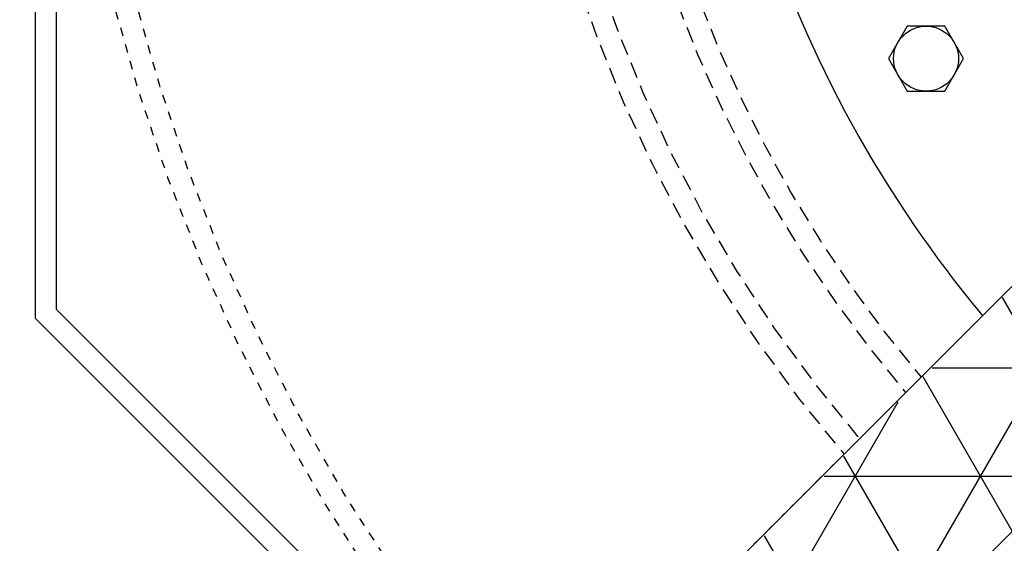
# Model space of a CAD drawing. Extents: x -750 to 90, y 3202 to 3394.
# Tile 68 of 72: x 6.05 to 17.4, y 3316.55 to 3322.59. Entities that reach past the tile are written whole.
import ezdxf

# ---------------------------------------------------------------- set-up
doc = ezdxf.new("R2010")
doc.units = 0
doc.header["$MEASUREMENT"] = 0
for name, pattern in [('HIDDEN', [0.375, 0.25, -0.125]), ('HIDDEN2', [0.28125, 0.1875, -0.09375]), ('HIDDEN5', [0.05, 0.025, -0.025])]:
    doc.linetypes.add(name, pattern=pattern)
for name, color, linetype in [('BOARDER-TXT', 2, 'CONTINUOUS'), ('FRP-2', 2, 'CONTINUOUS'), ('FRP-2-HATCH', 1, 'CONTINUOUS'), ('FRP-COLLAR', 2, 'CONTINUOUS'), ('FRP-SUMP', 2, 'CONTINUOUS'), ('GALV-2-PIPE', 3, 'CONTINUOUS'), ('TANK-MANWAY', 5, 'CONTINUOUS'), ('TANK-MANWAY-BOLT', 7, 'CONTINUOUS')]:
    doc.layers.add(name, color=color, linetype=linetype)
doc.layers.add('FREEZE-LINES', color=8, linetype='CONTINUOUS', plot=False)

msp = doc.modelspace()

# ---------------------------------------------------------------- hatches: boundary and pattern name
at = {"layer": 'FRP-2-HATCH', "linetype": 'Continuous'}
h = msp.add_hatch(dxfattribs=at)
h.set_pattern_fill('NET3', color=256, scale=10, style=0)
h.set_pattern_definition([(6e-15, (43.8312, -2881.4234), (0, 1.25), []), (60, (43.8312, -2881.4234), (-1.08253175, 0.625), []), (120, (43.8312, -2881.4234), (-1.08253175, -0.625), [])])
h.paths.add_polyline_path([(14.60449, 3313.77313), (13.19027, 3315.18734), (25.6157, 3327.64098), (27.02991, 3326.22677)])

# ---------------------------------------------------------------- linework, layer by layer
at = {"layer": 'BOARDER-TXT'}
msp.add_arc((27.91369, 3328.13499), 14, 213.600168, 219.772253, dxfattribs=at)
at = {"layer": 'FREEZE-LINES', "color": 8, "linetype": 'Continuous'}
msp.add_circle((27.91369, 3328.13499), 28, dxfattribs=at)
at = {"layer": 'FRP-2', "color": 8, "linetype": 'HIDDEN5'}
msp.add_line((15.43496, 3317.46024), (2.06455, 3304.08983), dxfattribs=at)
at = {"layer": 'FRP-COLLAR', "color": 7, "linetype": 'HIDDEN5'}
for radius in [21.45312, 21.20312]:
    msp.add_circle((27.91369, 3328.13499), radius, dxfattribs=at)
at = {"layer": 'FRP-SUMP', "linetype": 'Continuous'}
for points in [[(49.60196, 3337.11856), (36.89726, 3349.82326), (18.93011, 3349.82326), (6.22541, 3337.11856), (6.22541, 3319.15141), (18.93011, 3306.44671), (36.89726, 3306.44671), (49.60196, 3319.15141)], [(49.35724, 3337.0172), (36.7959, 3349.57854), (19.03148, 3349.57854), (6.47013, 3337.0172), (6.47013, 3319.25278), (19.03148, 3306.69143), (36.7959, 3306.69143), (49.35724, 3319.25278)]]:
    msp.add_lwpolyline(points, close=True, dxfattribs=at)
at = {"layer": 'FRP-SUMP', "color": 1, "linetype": 'HIDDEN2'}
for points in [[(27.91369, 3312.88499, 4.52957995), (16.26611, 3318.29139)], [(27.91369, 3313.13499, 4.52206575), (16.44352, 3318.4688)]]:
    msp.add_lwpolyline(points, format="xyb", dxfattribs=at)
for radius, start, end in [(16.25129, 227.554773, 220.498066), (16.00129, 227.594715, 220.42758)]:
    msp.add_arc((27.91369, 3328.13499), radius, start, end, dxfattribs=at)
at = {"layer": 'GALV-2-PIPE'}
for p, q in [((13.17617, 3315.20145), (25.6157, 3327.64098)), ((14.59038, 3313.78723), (27.02991, 3326.22677))]:
    msp.add_line(p, q, dxfattribs=at)
at = {"layer": 'TANK-MANWAY', "color": 2, "linetype": 'Continuous'}
msp.add_arc((27.91369, 3328.13499), 14, 234.254153, 213.600168, dxfattribs=at)
at = {"layer": 'TANK-MANWAY', "color": 7, "linetype": 'HIDDEN'}
msp.add_arc((27.91369, 3328.13499), 11.25, 229.465238, 217.556228, dxfattribs=at)
at = {"layer": 'TANK-MANWAY-BOLT'}
msp.add_lwpolyline([(16.28474, 3322.52028), (16.06824, 3322.14528), (16.28474, 3321.77028), (16.71776, 3321.77028), (16.93426, 3322.14528), (16.71776, 3322.52028)], close=True, dxfattribs=at)
msp.add_circle((16.50125, 3322.14528), 0.375, dxfattribs=at)

doc.saveas('drawing.dxf')
